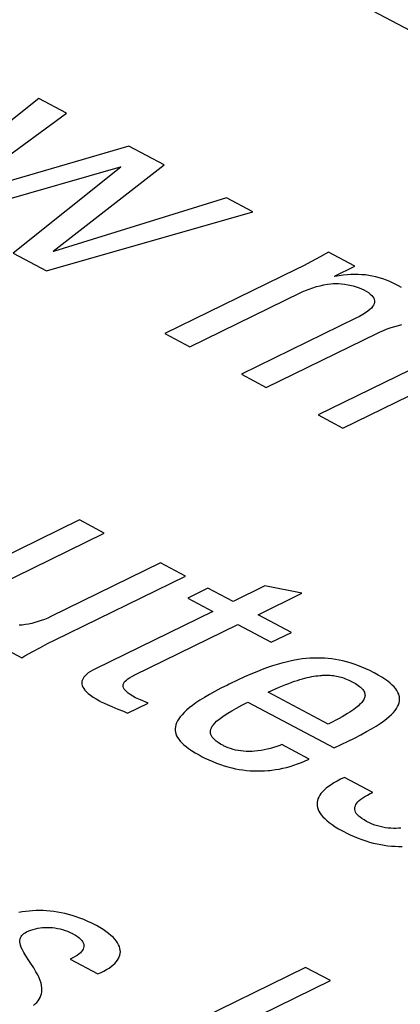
# Model space of a CAD drawing. Header units: millimetres. Extents: x -844 to -217, y -125 to 557.
# Tile 145 of 178: x -352.99 to -351.03, y 486.66 to 491.71. Entities that reach past the tile are written whole.
import ezdxf

# ---------------------------------------------------------------- set-up
doc = ezdxf.new("R2010")
doc.units = ezdxf.units.MM
doc.header["$LTSCALE"] = 23.1
doc.layers.add('R912005577_AM_0', color=7, linetype='CONTINUOUS')

msp = doc.modelspace()

# ---------------------------------------------------------------- linework, layer by layer
at = {"layer": 'R912005577_AM_0', "color": 7}
for p, q in [((-369.3777, 501.394), (-333.9593, 482.6441)), ((-352.8903, 491.3081), (-353.5419, 490.7899)), ((-352.7483, 491.233), (-352.8903, 491.3081)), ((-353.3369, 490.8011), (-352.7483, 491.233)), ((-352.4284, 491.0636), (-353.3338, 490.7994)), ((-352.2473, 490.9678), (-352.4284, 491.0636)), ((-353.3703, 490.699), (-352.4716, 490.9583)), ((-352.4686, 490.9567), (-353.0222, 490.5148)), ((-352.8172, 490.526), (-352.2473, 490.9678)), ((-352.4716, 490.9583), (-352.4686, 490.9567)), ((-351.9274, 490.7984), (-352.8141, 490.5243)), ((-351.7917, 490.7266), (-351.9274, 490.7984)), ((-352.8505, 490.4239), (-351.7917, 490.7266)), ((-353.0222, 490.5148), (-352.8505, 490.4239)), ((-352.8141, 490.5243), (-352.8172, 490.526)), ((-351.4031, 490.5209), (-351.4463, 490.4964)), ((-351.2674, 490.449), (-351.4031, 490.5209)), ((-351.5319, 490.4506), (-351.5717, 490.4307)), ((-351.4903, 490.4724), (-351.5319, 490.4506)), ((-351.4463, 490.4964), (-351.4903, 490.4724)), ((-351.5717, 490.4307), (-352.2436, 490.1026)), ((-351.3732, 490.3973), (-351.2674, 490.449)), ((-351.3485, 490.3994), (-351.3701, 490.3957)), ((-351.3277, 490.4023), (-351.3485, 490.3994)), ((-351.3076, 490.4044), (-351.3277, 490.4023)), ((-351.288, 490.4056), (-351.3076, 490.4044)), ((-351.2689, 490.4061), (-351.288, 490.4056)), ((-351.2503, 490.4059), (-351.2689, 490.4061)), ((-351.232, 490.4049), (-351.2503, 490.4059)), ((-351.2139, 490.4033), (-351.232, 490.4049)), ((-351.196, 490.4009), (-351.2139, 490.4033)), ((-351.1783, 490.3977), (-351.196, 490.4009)), ((-351.465, 490.3435), (-351.446, 490.3485)), ((-351.446, 490.3485), (-351.4271, 490.3527)), ((-351.4271, 490.3527), (-351.4086, 490.3561)), ((-351.4086, 490.3561), (-351.3906, 490.3587)), ((-351.3906, 490.3587), (-351.3793, 490.3595)), ((-351.3793, 490.3595), (-351.3667, 490.3598)), ((-351.3701, 490.3957), (-351.3732, 490.3973)), ((-351.3667, 490.3598), (-351.3526, 490.3594)), ((-351.3526, 490.3594), (-351.3371, 490.3582)), ((-351.3371, 490.3582), (-351.3204, 490.3562)), ((-351.3204, 490.3562), (-351.3031, 490.3533)), ((-351.3031, 490.3533), (-351.2856, 490.3496)), ((-351.2856, 490.3496), (-351.277, 490.3475)), ((-351.1605, 490.3938), (-351.1783, 490.3977)), ((-351.1426, 490.389), (-351.1605, 490.3938)), ((-351.1246, 490.3834), (-351.1426, 490.389)), ((-351.1063, 490.3768), (-351.1246, 490.3834)), ((-351.0876, 490.3691), (-351.1063, 490.3768)), ((-351.0684, 490.3604), (-351.0876, 490.3691)), ((-351.0509, 490.3515), (-351.0684, 490.3604)), ((-351.0444, 490.3479), (-351.0509, 490.3515)), ((-352.1156, 490.0348), (-351.5445, 490.3137)), ((-351.5445, 490.3137), (-351.5384, 490.3166)), ((-351.5384, 490.3166), (-351.5214, 490.324)), ((-351.5214, 490.324), (-351.5031, 490.3312)), ((-351.5031, 490.3312), (-351.4841, 490.3377)), ((-351.4841, 490.3377), (-351.465, 490.3435)), ((-351.277, 490.3475), (-351.2607, 490.3429)), ((-351.2607, 490.3429), (-351.246, 490.338)), ((-351.246, 490.338), (-351.2333, 490.3329)), ((-351.2333, 490.3329), (-351.2227, 490.3279)), ((-351.2227, 490.3279), (-351.2093, 490.3203)), ((-351.2093, 490.3203), (-351.1981, 490.3128)), ((-351.1981, 490.3128), (-351.1888, 490.3055)), ((-351.1888, 490.3055), (-351.1814, 490.2983)), ((-351.1814, 490.2983), (-351.1756, 490.2912)), ((-351.0293, 490.339), (-351.0444, 490.3479)), ((-351.1724, 490.2487), (-351.177, 490.2413)), ((-351.1756, 490.2912), (-351.1714, 490.2841)), ((-351.1693, 490.256), (-351.1724, 490.2487)), ((-351.1714, 490.2841), (-351.1687, 490.2771)), ((-351.1677, 490.2631), (-351.1693, 490.256)), ((-351.1687, 490.2771), (-351.1675, 490.2701)), ((-351.1675, 490.2701), (-351.1677, 490.2631)), ((-351.2269, 490.2004), (-351.2436, 490.1911)), ((-351.2128, 490.2093), (-351.2269, 490.2004)), ((-351.2009, 490.2178), (-351.2128, 490.2093)), ((-351.1912, 490.2259), (-351.2009, 490.2178)), ((-351.1832, 490.2338), (-351.1912, 490.2259)), ((-351.177, 490.2413), (-351.1832, 490.2338)), ((-351.2625, 490.1814), (-351.8503, 489.8944)), ((-351.2436, 490.1911), (-351.2625, 490.1814)), ((-351.0438, 490.1448), (-351.0267, 490.1487)), ((-352.2436, 490.1026), (-352.1156, 490.0348)), ((-351.7224, 489.8267), (-351.1513, 490.1055)), ((-351.1513, 490.1055), (-351.1408, 490.1105)), ((-351.1408, 490.1105), (-351.1217, 490.1187)), ((-351.1217, 490.1187), (-351.1014, 490.1266)), ((-351.1014, 490.1266), (-351.0814, 490.1337)), ((-351.0814, 490.1337), (-351.0621, 490.1398)), ((-351.0621, 490.1398), (-351.0438, 490.1448)), ((-350.8692, 489.9732), (-351.457, 489.6862)), ((-351.8503, 489.8944), (-351.7224, 489.8267)), ((-351.3291, 489.6185), (-350.6841, 489.9334)), ((-351.457, 489.6862), (-351.3291, 489.6185)), ((-352.6821, 489.1469), (-353.3288, 488.8311)), ((-352.5541, 489.0791), (-352.6821, 489.1469)), ((-353.1419, 488.7921), (-352.5541, 489.0791)), ((-352.2654, 488.9263), (-352.8281, 488.6516)), ((-352.1374, 488.8586), (-352.2654, 488.9263)), ((-352.8093, 488.5305), (-352.1374, 488.8586)), ((-352.022, 488.7974), (-352.1261, 488.7466)), ((-351.8924, 488.7289), (-352.022, 488.7974)), ((-351.7296, 488.8084), (-351.8924, 488.7289)), ((-351.5394, 488.771), (-351.7296, 488.8084)), ((-352.1261, 488.7466), (-351.9966, 488.678)), ((-351.7645, 488.6611), (-351.5394, 488.771)), ((-352.8611, 488.637), (-352.8776, 488.6308)), ((-352.8446, 488.6439), (-352.8611, 488.637)), ((-352.8281, 488.6516), (-352.8446, 488.6439)), ((-351.9966, 488.678), (-352.5995, 488.3836)), ((-351.5929, 488.5703), (-351.7645, 488.6611)), ((-352.9753, 488.6081), (-352.9914, 488.6065)), ((-352.9592, 488.6103), (-352.9753, 488.6081)), ((-352.943, 488.6131), (-352.9592, 488.6103)), ((-352.9267, 488.6165), (-352.943, 488.6131)), ((-352.9104, 488.6206), (-352.9267, 488.6165)), ((-352.894, 488.6254), (-352.9104, 488.6206)), ((-352.8776, 488.6308), (-352.894, 488.6254)), ((-352.3976, 488.352), (-351.8687, 488.6103)), ((-351.8687, 488.6103), (-351.697, 488.5194)), ((-352.845, 488.5127), (-352.8093, 488.5305)), ((-351.697, 488.5194), (-351.5929, 488.5703)), ((-353.1136, 488.5122), (-352.9778, 488.4403)), ((-352.9205, 488.4726), (-352.8819, 488.4935)), ((-352.8819, 488.4935), (-352.845, 488.5127)), ((-352.9778, 488.4403), (-352.9616, 488.4496)), ((-352.9616, 488.4496), (-352.9205, 488.4726)), ((-351.558, 488.431), (-351.5785, 488.4275)), ((-351.538, 488.4338), (-351.558, 488.431)), ((-351.5184, 488.436), (-351.538, 488.4338)), ((-351.4991, 488.4375), (-351.5184, 488.436)), ((-351.48, 488.4385), (-351.4991, 488.4375)), ((-351.4612, 488.4388), (-351.48, 488.4385)), ((-351.4424, 488.4385), (-351.4612, 488.4388)), ((-351.4238, 488.4377), (-351.4424, 488.4385)), ((-351.4052, 488.4362), (-351.4238, 488.4377)), ((-351.3866, 488.4342), (-351.4052, 488.4362)), ((-351.3679, 488.4315), (-351.3866, 488.4342)), ((-351.3491, 488.4281), (-351.3679, 488.4315)), ((-352.5995, 488.3836), (-352.6135, 488.3764)), ((-351.743, 488.3799), (-351.7713, 488.3688)), ((-351.7163, 488.3897), (-351.743, 488.3799)), ((-351.6909, 488.3984), (-351.7163, 488.3897)), ((-351.6667, 488.406), (-351.6909, 488.3984)), ((-351.6435, 488.4126), (-351.6667, 488.406)), ((-351.6211, 488.4184), (-351.6435, 488.4126)), ((-351.5995, 488.4233), (-351.6211, 488.4184)), ((-351.5785, 488.4275), (-351.5995, 488.4233)), ((-351.3301, 488.4241), (-351.3491, 488.4281)), ((-351.311, 488.4194), (-351.3301, 488.4241)), ((-351.2917, 488.4139), (-351.311, 488.4194)), ((-351.2722, 488.4077), (-351.2917, 488.4139)), ((-351.2523, 488.4006), (-351.2722, 488.4077)), ((-351.2322, 488.3927), (-351.2523, 488.4006)), ((-351.2116, 488.3838), (-351.2322, 488.3927)), ((-351.1907, 488.374), (-351.2116, 488.3838)), ((-352.6631, 488.3339), (-352.6665, 488.3268)), ((-352.6585, 488.3409), (-352.6631, 488.3339)), ((-352.6524, 488.348), (-352.6585, 488.3409)), ((-352.645, 488.355), (-352.6524, 488.348)), ((-352.6361, 488.3621), (-352.645, 488.355)), ((-352.6257, 488.3692), (-352.6361, 488.3621)), ((-352.6135, 488.3764), (-352.6257, 488.3692)), ((-352.4409, 488.3258), (-352.4334, 488.3316)), ((-352.4334, 488.3316), (-352.4241, 488.3377)), ((-352.4241, 488.3377), (-352.4125, 488.3443)), ((-352.4125, 488.3443), (-352.3976, 488.352)), ((-351.8345, 488.3417), (-351.8709, 488.325)), ((-351.8016, 488.3562), (-351.8345, 488.3417)), ((-351.7713, 488.3688), (-351.8016, 488.3562)), ((-351.5496, 488.3282), (-351.5366, 488.332)), ((-351.5366, 488.332), (-351.5241, 488.3353)), ((-351.5241, 488.3353), (-351.5121, 488.3383)), ((-351.5121, 488.3383), (-351.5005, 488.3409)), ((-351.5005, 488.3409), (-351.4893, 488.3432)), ((-351.4893, 488.3432), (-351.4785, 488.3451)), ((-351.4785, 488.3451), (-351.468, 488.3467)), ((-351.468, 488.3467), (-351.4579, 488.3481)), ((-351.4579, 488.3481), (-351.4481, 488.3491)), ((-351.4481, 488.3491), (-351.4386, 488.3499)), ((-351.4386, 488.3499), (-351.4339, 488.3502)), ((-351.4339, 488.3502), (-351.4293, 488.3504)), ((-351.4293, 488.3504), (-351.4203, 488.3507)), ((-351.4203, 488.3507), (-351.4115, 488.3508)), ((-351.4115, 488.3508), (-351.4029, 488.3506)), ((-351.4029, 488.3506), (-351.3945, 488.3501)), ((-351.3945, 488.3501), (-351.3863, 488.3495)), ((-351.3863, 488.3495), (-351.3782, 488.3486)), ((-351.3782, 488.3486), (-351.3701, 488.3474)), ((-351.3701, 488.3474), (-351.3622, 488.3461)), ((-351.3622, 488.3461), (-351.3544, 488.3445)), ((-351.3544, 488.3445), (-351.3465, 488.3426)), ((-351.3465, 488.3426), (-351.3387, 488.3405)), ((-351.3387, 488.3405), (-351.3309, 488.3381)), ((-351.3309, 488.3381), (-351.3231, 488.3355)), ((-351.3231, 488.3355), (-351.3152, 488.3325)), ((-351.3152, 488.3325), (-351.3071, 488.3292)), ((-351.3071, 488.3292), (-351.299, 488.3255)), ((-351.1693, 488.3631), (-351.1907, 488.374)), ((-351.1486, 488.3517), (-351.1693, 488.3631)), ((-351.1302, 488.3408), (-351.1486, 488.3517)), ((-351.1138, 488.3301), (-351.1302, 488.3408)), ((-351.0994, 488.3199), (-351.1138, 488.3301)), ((-352.6686, 488.3196), (-352.6694, 488.3123)), ((-352.6694, 488.3123), (-352.669, 488.3049)), ((-352.669, 488.3049), (-352.6672, 488.2974)), ((-352.6665, 488.3268), (-352.6686, 488.3196)), ((-352.6672, 488.2974), (-352.664, 488.2897)), ((-352.664, 488.2897), (-352.6595, 488.2818)), ((-352.6595, 488.2818), (-352.6534, 488.2737)), ((-352.4572, 488.2979), (-352.4565, 488.3035)), ((-352.4567, 488.2921), (-352.4572, 488.2979)), ((-352.4548, 488.2861), (-352.4567, 488.2921)), ((-352.4565, 488.3035), (-352.4546, 488.3091)), ((-352.4533, 488.283), (-352.4548, 488.2861)), ((-352.4546, 488.3091), (-352.4513, 488.3146)), ((-352.4515, 488.2798), (-352.4533, 488.283)), ((-352.4466, 488.2733), (-352.4515, 488.2798)), ((-352.4513, 488.3146), (-352.4468, 488.3202)), ((-352.4468, 488.3202), (-352.4409, 488.3258)), ((-351.9562, 488.2834), (-351.987, 488.2673)), ((-351.9224, 488.3003), (-351.9562, 488.2834)), ((-351.9124, 488.3052), (-351.9224, 488.3003)), ((-351.8709, 488.325), (-351.9124, 488.3052)), ((-351.6933, 488.2722), (-351.6746, 488.2807)), ((-351.6746, 488.2807), (-351.6566, 488.2886)), ((-351.6566, 488.2886), (-351.6394, 488.2959)), ((-351.6394, 488.2959), (-351.6228, 488.3026)), ((-351.6228, 488.3026), (-351.607, 488.3087)), ((-351.607, 488.3087), (-351.5917, 488.3143)), ((-351.5917, 488.3143), (-351.5771, 488.3194)), ((-351.5771, 488.3194), (-351.5631, 488.3241)), ((-351.5631, 488.3241), (-351.5496, 488.3282)), ((-351.299, 488.3255), (-351.2906, 488.3213)), ((-351.2906, 488.3213), (-351.2859, 488.3189)), ((-351.2859, 488.3189), (-351.2848, 488.3183)), ((-351.2848, 488.3183), (-351.2743, 488.3126)), ((-351.2743, 488.3126), (-351.2653, 488.3074)), ((-351.2653, 488.3074), (-351.2574, 488.3025)), ((-351.2574, 488.3025), (-351.2505, 488.2978)), ((-351.2505, 488.2978), (-351.2444, 488.2934)), ((-351.2444, 488.2934), (-351.239, 488.289)), ((-351.239, 488.289), (-351.2343, 488.2848)), ((-351.2343, 488.2848), (-351.2302, 488.2807)), ((-351.2302, 488.2807), (-351.2267, 488.2766)), ((-351.0868, 488.3098), (-351.0994, 488.3199)), ((-351.0758, 488.3001), (-351.0868, 488.3098)), ((-351.0665, 488.2905), (-351.0758, 488.3001)), ((-351.0585, 488.2811), (-351.0665, 488.2905)), ((-351.052, 488.2719), (-351.0585, 488.2811)), ((-352.6534, 488.2737), (-352.6457, 488.2653)), ((-352.6457, 488.2653), (-352.6363, 488.2567)), ((-352.6363, 488.2567), (-352.625, 488.2477)), ((-352.625, 488.2477), (-352.6117, 488.2384)), ((-352.6117, 488.2384), (-352.5963, 488.2287)), ((-352.5963, 488.2287), (-352.5785, 488.2186)), ((-352.4401, 488.2665), (-352.4466, 488.2733)), ((-352.4317, 488.2593), (-352.4401, 488.2665)), ((-352.4212, 488.2517), (-352.4317, 488.2593)), ((-352.4084, 488.2436), (-352.4212, 488.2517)), ((-352.3931, 488.2351), (-352.4084, 488.2436)), ((-352.3851, 488.2313), (-352.3931, 488.2351)), ((-352.3676, 488.2239), (-352.3851, 488.2313)), ((-352.0402, 488.237), (-352.0629, 488.2227)), ((-352.0149, 488.2518), (-352.0402, 488.237)), ((-351.987, 488.2673), (-352.0149, 488.2518)), ((-351.7129, 488.2629), (-351.6933, 488.2722)), ((-351.4054, 488.1001), (-351.7129, 488.2629)), ((-351.2267, 488.2766), (-351.2237, 488.2726)), ((-351.2237, 488.2726), (-351.2212, 488.2685)), ((-351.2201, 488.2305), (-351.2225, 488.2258)), ((-351.2212, 488.2685), (-351.2192, 488.2645)), ((-351.2183, 488.2351), (-351.2201, 488.2305)), ((-351.2192, 488.2645), (-351.2177, 488.2605)), ((-351.217, 488.2395), (-351.2183, 488.2351)), ((-351.2177, 488.2605), (-351.2166, 488.2564)), ((-351.2162, 488.2439), (-351.217, 488.2395)), ((-351.2166, 488.2564), (-351.216, 488.2523)), ((-351.2158, 488.2481), (-351.2162, 488.2439)), ((-351.216, 488.2523), (-351.2158, 488.2481)), ((-351.0467, 488.2628), (-351.052, 488.2719)), ((-351.0427, 488.2537), (-351.0467, 488.2628)), ((-351.04, 488.2447), (-351.0427, 488.2537)), ((-351.039, 488.2402), (-351.04, 488.2447)), ((-351.0384, 488.2357), (-351.039, 488.2402)), ((-351.038, 488.2267), (-351.0384, 488.2357)), ((-352.5785, 488.2186), (-352.5744, 488.2164)), ((-352.5744, 488.2164), (-352.5582, 488.2083)), ((-352.5582, 488.2083), (-352.539, 488.1996)), ((-352.539, 488.1996), (-352.5153, 488.1896)), ((-352.5153, 488.1896), (-352.4839, 488.1769)), ((-352.4345, 488.1561), (-352.3287, 488.2078)), ((-352.3287, 488.2078), (-352.3676, 488.2239)), ((-352.1177, 488.1834), (-352.132, 488.1712)), ((-352.1016, 488.196), (-352.1177, 488.1834)), ((-352.0834, 488.2091), (-352.1016, 488.196)), ((-352.0629, 488.2227), (-352.0834, 488.2091)), ((-351.8993, 488.1686), (-351.8755, 488.182)), ((-351.8755, 488.182), (-351.8482, 488.1965)), ((-351.8482, 488.1965), (-351.817, 488.2121)), ((-351.817, 488.2121), (-351.3738, 487.9774)), ((-351.2645, 488.1819), (-351.2733, 488.1753)), ((-351.2566, 488.1882), (-351.2645, 488.1819)), ((-351.2496, 488.1942), (-351.2566, 488.1882)), ((-351.2433, 488.2), (-351.2496, 488.1942)), ((-351.2378, 488.2055), (-351.2433, 488.2)), ((-351.233, 488.2109), (-351.2378, 488.2055)), ((-351.2289, 488.216), (-351.233, 488.2109)), ((-351.2254, 488.221), (-351.2289, 488.216)), ((-351.2225, 488.2258), (-351.2254, 488.221)), ((-351.0612, 488.1703), (-351.0541, 488.1802)), ((-351.0541, 488.1802), (-351.0484, 488.1898)), ((-351.0484, 488.1898), (-351.044, 488.1992)), ((-351.044, 488.1992), (-351.0408, 488.2085)), ((-351.0408, 488.2085), (-351.0388, 488.2176)), ((-351.0388, 488.2176), (-351.038, 488.2267)), ((-352.4839, 488.1769), (-352.4559, 488.1654)), ((-352.4559, 488.1654), (-352.4345, 488.1561)), ((-352.1719, 488.1266), (-352.1782, 488.1162)), ((-352.1643, 488.1372), (-352.1719, 488.1266)), ((-352.1551, 488.1482), (-352.1643, 488.1372)), ((-352.1444, 488.1595), (-352.1551, 488.1482)), ((-352.132, 488.1712), (-352.1444, 488.1595)), ((-351.9664, 488.1236), (-351.9533, 488.1338)), ((-351.9533, 488.1338), (-351.938, 488.1446)), ((-351.938, 488.1446), (-351.9201, 488.1562)), ((-351.9201, 488.1562), (-351.8993, 488.1686)), ((-351.3491, 488.129), (-351.3663, 488.1198)), ((-351.3334, 488.1376), (-351.3491, 488.129)), ((-351.319, 488.1459), (-351.3334, 488.1376)), ((-351.3059, 488.1538), (-351.319, 488.1459)), ((-351.2939, 488.1613), (-351.3059, 488.1538)), ((-351.2831, 488.1685), (-351.2939, 488.1613)), ((-351.2733, 488.1753), (-351.2831, 488.1685)), ((-351.1209, 488.1156), (-351.1053, 488.1275)), ((-351.1053, 488.1275), (-351.0917, 488.1388)), ((-351.0917, 488.1388), (-351.0799, 488.1497)), ((-351.0799, 488.1497), (-351.0698, 488.1602)), ((-351.0698, 488.1602), (-351.0612, 488.1703)), ((-352.189, 488.0867), (-352.1901, 488.0772)), ((-352.1901, 488.0772), (-352.19, 488.0679)), ((-352.1866, 488.0963), (-352.189, 488.0867)), ((-352.1831, 488.1062), (-352.1866, 488.0963)), ((-352.1782, 488.1162), (-352.1831, 488.1062)), ((-352.0069, 488.0734), (-352.0039, 488.0808)), ((-352.0039, 488.0808), (-351.9996, 488.0885)), ((-351.9996, 488.0885), (-351.9938, 488.0966)), ((-351.9938, 488.0966), (-351.9864, 488.1051)), ((-351.9864, 488.1051), (-351.9773, 488.1141)), ((-351.9773, 488.1141), (-351.9664, 488.1236)), ((-351.385, 488.1102), (-351.4054, 488.1001)), ((-351.3663, 488.1198), (-351.385, 488.1102)), ((-351.2077, 488.0613), (-351.1818, 488.0762)), ((-351.1818, 488.0762), (-351.1589, 488.0901)), ((-351.1589, 488.0901), (-351.1387, 488.1032)), ((-351.1387, 488.1032), (-351.1209, 488.1156)), ((-352.19, 488.0679), (-352.1888, 488.0587)), ((-352.1888, 488.0587), (-352.1864, 488.0496)), ((-352.1864, 488.0496), (-352.1829, 488.0405)), ((-352.1829, 488.0405), (-352.1781, 488.0314)), ((-352.1781, 488.0314), (-352.1721, 488.0223)), ((-352.0092, 488.0593), (-352.0087, 488.0662)), ((-352.0085, 488.0525), (-352.0092, 488.0593)), ((-352.0087, 488.0662), (-352.0069, 488.0734)), ((-352.0067, 488.0458), (-352.0085, 488.0525)), ((-352.0037, 488.0392), (-352.0067, 488.0458)), ((-351.9996, 488.0327), (-352.0037, 488.0392)), ((-351.9941, 488.026), (-351.9996, 488.0327)), ((-351.9873, 488.0193), (-351.9941, 488.026)), ((-351.3016, 488.0127), (-351.2703, 488.0282)), ((-351.2703, 488.0282), (-351.237, 488.0454)), ((-351.237, 488.0454), (-351.2077, 488.0613)), ((-352.1721, 488.0223), (-352.1649, 488.0131)), ((-352.1649, 488.0131), (-352.1562, 488.0038)), ((-352.1562, 488.0038), (-352.1462, 487.9944)), ((-352.1462, 487.9944), (-352.1345, 487.9847)), ((-352.1345, 487.9847), (-352.1211, 487.9747)), ((-351.979, 488.0125), (-351.9873, 488.0193)), ((-351.9691, 488.0053), (-351.979, 488.0125)), ((-351.9571, 487.9978), (-351.9691, 488.0053)), ((-351.9429, 487.9898), (-351.9571, 487.9978)), ((-351.9416, 487.9892), (-351.9429, 487.9898)), ((-351.93, 487.9834), (-351.9416, 487.9892)), ((-351.918, 487.9784), (-351.93, 487.9834)), ((-351.9057, 487.974), (-351.918, 487.9784)), ((-351.6853, 487.9795), (-351.7015, 487.9747)), ((-351.6693, 487.9849), (-351.6853, 487.9795)), ((-351.6535, 487.9909), (-351.6693, 487.9849)), ((-351.6431, 487.9952), (-351.6535, 487.9909)), ((-351.5027, 487.9209), (-351.6431, 487.9952)), ((-351.3738, 487.9774), (-351.3016, 488.0127)), ((-352.1211, 487.9747), (-352.1057, 487.9643)), ((-352.1057, 487.9643), (-352.0881, 487.9533)), ((-352.0881, 487.9533), (-352.0678, 487.9417)), ((-352.0678, 487.9417), (-352.051, 487.9326)), ((-352.051, 487.9326), (-352.0376, 487.9257)), ((-352.0376, 487.9257), (-352.0175, 487.916)), ((-351.8931, 487.9702), (-351.9057, 487.974)), ((-351.8802, 487.967), (-351.8931, 487.9702)), ((-351.867, 487.9644), (-351.8802, 487.967)), ((-351.8534, 487.9623), (-351.867, 487.9644)), ((-351.8395, 487.9609), (-351.8534, 487.9623)), ((-351.8253, 487.96), (-351.8395, 487.9609)), ((-351.8108, 487.9597), (-351.8253, 487.96)), ((-351.7959, 487.96), (-351.8108, 487.9597)), ((-351.7808, 487.9609), (-351.7959, 487.96)), ((-351.7653, 487.9624), (-351.7808, 487.9609)), ((-351.7496, 487.9645), (-351.7653, 487.9624)), ((-351.7337, 487.9673), (-351.7496, 487.9645)), ((-351.7176, 487.9707), (-351.7337, 487.9673)), ((-351.7015, 487.9747), (-351.7176, 487.9707)), ((-352.0175, 487.916), (-351.9976, 487.9073)), ((-351.9976, 487.9073), (-351.9778, 487.8993)), ((-351.9778, 487.8993), (-351.9582, 487.8922)), ((-351.9582, 487.8922), (-351.9387, 487.8858)), ((-351.9387, 487.8858), (-351.9193, 487.8802)), ((-351.9193, 487.8802), (-351.9001, 487.8753)), ((-351.9001, 487.8753), (-351.8811, 487.8711)), ((-351.6385, 487.8734), (-351.6196, 487.878)), ((-351.6196, 487.878), (-351.6005, 487.8832)), ((-351.6005, 487.8832), (-351.5813, 487.8892)), ((-351.5813, 487.8892), (-351.5619, 487.8959)), ((-351.5619, 487.8959), (-351.5423, 487.9034)), ((-351.5423, 487.9034), (-351.5226, 487.9117)), ((-351.5226, 487.9117), (-351.5027, 487.9209)), ((-351.8811, 487.8711), (-351.8621, 487.8676)), ((-351.8621, 487.8676), (-351.8433, 487.8647)), ((-351.8433, 487.8647), (-351.8246, 487.8625)), ((-351.8246, 487.8625), (-351.806, 487.8608)), ((-351.806, 487.8608), (-351.7874, 487.8598)), ((-351.7874, 487.8598), (-351.7689, 487.8594)), ((-351.7689, 487.8594), (-351.7504, 487.8596)), ((-351.7504, 487.8596), (-351.7319, 487.8603)), ((-351.7319, 487.8603), (-351.7133, 487.8617)), ((-351.7133, 487.8617), (-351.704, 487.8626)), ((-351.704, 487.8626), (-351.6947, 487.8637)), ((-351.6947, 487.8637), (-351.6761, 487.8663)), ((-351.6761, 487.8663), (-351.6573, 487.8695)), ((-351.6573, 487.8695), (-351.6385, 487.8734)), ((-351.3216, 487.8267), (-351.3414, 487.8171)), ((-351.1764, 487.7499), (-351.3216, 487.8267)), ((-351.4034, 487.7798), (-351.4151, 487.7707)), ((-351.3903, 487.789), (-351.4034, 487.7798)), ((-351.3757, 487.7983), (-351.3903, 487.789)), ((-351.3594, 487.8077), (-351.3757, 487.7983)), ((-351.3414, 487.8171), (-351.3594, 487.8077)), ((-351.4533, 487.7258), (-351.4573, 487.7169)), ((-351.4482, 487.7347), (-351.4533, 487.7258)), ((-351.4418, 487.7436), (-351.4482, 487.7347)), ((-351.4342, 487.7526), (-351.4418, 487.7436)), ((-351.4253, 487.7616), (-351.4342, 487.7526)), ((-351.4151, 487.7707), (-351.4253, 487.7616)), ((-351.2275, 487.7213), (-351.2164, 487.7285)), ((-351.2164, 487.7285), (-351.2037, 487.7359)), ((-351.2037, 487.7359), (-351.1891, 487.7436)), ((-351.1891, 487.7436), (-351.1764, 487.7499)), ((-351.4617, 487.699), (-351.4622, 487.69)), ((-351.4622, 487.69), (-351.4615, 487.681)), ((-351.4601, 487.7079), (-351.4617, 487.699)), ((-351.4615, 487.681), (-351.4597, 487.6719)), ((-351.4573, 487.7169), (-351.4601, 487.7079)), ((-351.2683, 487.668), (-351.2674, 487.6744)), ((-351.2674, 487.6744), (-351.2654, 487.6809)), ((-351.2654, 487.6809), (-351.2622, 487.6874)), ((-351.2622, 487.6874), (-351.2579, 487.694)), ((-351.2579, 487.694), (-351.2523, 487.7006)), ((-351.2523, 487.7006), (-351.2454, 487.7074)), ((-351.2454, 487.7074), (-351.2372, 487.7143)), ((-351.2372, 487.7143), (-351.2275, 487.7213)), ((-351.4597, 487.6719), (-351.4567, 487.6627)), ((-351.4567, 487.6627), (-351.4525, 487.6534)), ((-351.4525, 487.6534), (-351.447, 487.644)), ((-351.447, 487.644), (-351.4402, 487.6344)), ((-351.4402, 487.6344), (-351.4321, 487.6247)), ((-351.4321, 487.6247), (-351.4226, 487.6149)), ((-351.2681, 487.6615), (-351.2683, 487.668)), ((-351.2667, 487.6551), (-351.2681, 487.6615)), ((-351.2642, 487.6486), (-351.2667, 487.6551)), ((-351.2605, 487.6421), (-351.2642, 487.6486)), ((-351.2554, 487.6355), (-351.2605, 487.6421)), ((-351.2491, 487.6288), (-351.2554, 487.6355)), ((-351.2453, 487.6254), (-351.2491, 487.6288)), ((-351.2412, 487.622), (-351.2453, 487.6254)), ((-351.2319, 487.6151), (-351.2412, 487.622)), ((-351.4226, 487.6149), (-351.4116, 487.6049)), ((-351.4116, 487.6049), (-351.399, 487.5947)), ((-351.399, 487.5947), (-351.3848, 487.5843)), ((-351.3848, 487.5843), (-351.3689, 487.5737)), ((-351.3689, 487.5737), (-351.3513, 487.5629)), ((-351.2209, 487.6081), (-351.2319, 487.6151)), ((-351.2082, 487.6009), (-351.2209, 487.6081)), ((-351.2055, 487.5995), (-351.2082, 487.6009)), ((-351.1921, 487.593), (-351.2055, 487.5995)), ((-351.1785, 487.5872), (-351.1921, 487.593)), ((-351.1649, 487.5821), (-351.1785, 487.5872)), ((-351.1512, 487.5777), (-351.1649, 487.5821)), ((-351.1375, 487.574), (-351.1512, 487.5777)), ((-351.1238, 487.571), (-351.1375, 487.574)), ((-351.1103, 487.5686), (-351.1238, 487.571)), ((-351.3513, 487.5629), (-351.3317, 487.5519)), ((-351.3317, 487.5519), (-351.3254, 487.5485)), ((-351.3254, 487.5485), (-351.312, 487.5415)), ((-351.312, 487.5415), (-351.2916, 487.5317)), ((-351.2916, 487.5317), (-351.2714, 487.5228)), ((-351.2714, 487.5228), (-351.2514, 487.5146)), ((-351.0968, 487.5668), (-351.1103, 487.5686)), ((-351.0835, 487.5656), (-351.0968, 487.5668)), ((-351.0702, 487.565), (-351.0835, 487.5656)), ((-351.0571, 487.565), (-351.0702, 487.565)), ((-351.0441, 487.5656), (-351.0571, 487.565)), ((-351.0312, 487.5668), (-351.0441, 487.5656)), ((-351.2514, 487.5146), (-351.2315, 487.5073)), ((-351.2315, 487.5073), (-351.2118, 487.5007)), ((-351.2118, 487.5007), (-351.1924, 487.4949)), ((-351.1924, 487.4949), (-351.1732, 487.4899)), ((-351.1732, 487.4899), (-351.1541, 487.4855)), ((-351.1541, 487.4855), (-351.1353, 487.4818)), ((-351.1353, 487.4818), (-351.1167, 487.4787)), ((-351.1167, 487.4787), (-351.0982, 487.4763)), ((-351.0982, 487.4763), (-351.08, 487.4745)), ((-351.08, 487.4745), (-351.0618, 487.4733)), ((-351.0618, 487.4733), (-351.0438, 487.4727)), ((-351.0438, 487.4727), (-351.0259, 487.4727)), ((-352.975, 487.1367), (-352.9922, 487.1336)), ((-352.9575, 487.1392), (-352.975, 487.1367)), ((-352.94, 487.1412), (-352.9575, 487.1392)), ((-352.9223, 487.1425), (-352.94, 487.1412)), ((-352.9045, 487.1434), (-352.9223, 487.1425)), ((-352.8866, 487.1436), (-352.9045, 487.1434)), ((-352.8685, 487.1432), (-352.8866, 487.1436)), ((-352.8503, 487.1423), (-352.8685, 487.1432)), ((-352.832, 487.1408), (-352.8503, 487.1423)), ((-352.8135, 487.1387), (-352.832, 487.1408)), ((-352.7949, 487.1359), (-352.8135, 487.1387)), ((-352.776, 487.1325), (-352.7949, 487.1359)), ((-352.757, 487.1284), (-352.776, 487.1325)), ((-352.7378, 487.1236), (-352.757, 487.1284)), ((-352.7183, 487.1181), (-352.7378, 487.1236)), ((-352.6987, 487.1118), (-352.7183, 487.1181)), ((-352.6788, 487.1048), (-352.6987, 487.1118)), ((-352.6586, 487.0969), (-352.6788, 487.1048)), ((-352.6383, 487.0881), (-352.6586, 487.0969)), ((-352.6178, 487.0785), (-352.6383, 487.0881)), ((-352.597, 487.0679), (-352.6178, 487.0785)), ((-352.594, 487.0663), (-352.597, 487.0679)), ((-352.5763, 487.0564), (-352.594, 487.0663)), ((-352.9813, 487.0103), (-352.9774, 487.0157)), ((-352.9774, 487.0157), (-352.9727, 487.0207)), ((-352.9727, 487.0207), (-352.967, 487.0255)), ((-352.967, 487.0255), (-352.9604, 487.0299)), ((-352.9604, 487.0299), (-352.9527, 487.034)), ((-352.9527, 487.034), (-352.9416, 487.039)), ((-352.9416, 487.039), (-352.9303, 487.0434)), ((-352.9303, 487.0434), (-352.9187, 487.0472)), ((-352.9187, 487.0472), (-352.9069, 487.0503)), ((-352.9069, 487.0503), (-352.895, 487.0529)), ((-352.895, 487.0529), (-352.8829, 487.0548)), ((-352.8829, 487.0548), (-352.8707, 487.0562)), ((-352.8707, 487.0562), (-352.8583, 487.057)), ((-352.8583, 487.057), (-352.8457, 487.0572)), ((-352.8457, 487.0572), (-352.833, 487.0569)), ((-352.833, 487.0569), (-352.8202, 487.0559)), ((-352.8202, 487.0559), (-352.8072, 487.0544)), ((-352.8072, 487.0544), (-352.7942, 487.0522)), ((-352.7942, 487.0522), (-352.7811, 487.0494)), ((-352.7811, 487.0494), (-352.768, 487.0459)), ((-352.768, 487.0459), (-352.755, 487.0418)), ((-352.755, 487.0418), (-352.7421, 487.0371)), ((-352.7421, 487.0371), (-352.7295, 487.0316)), ((-352.7295, 487.0316), (-352.7171, 487.0256)), ((-352.7171, 487.0256), (-352.7167, 487.0253)), ((-352.7167, 487.0253), (-352.7147, 487.0242)), ((-352.7147, 487.0242), (-352.7026, 487.0173)), ((-352.7026, 487.0173), (-352.6922, 487.0105)), ((-352.5601, 487.0465), (-352.5763, 487.0564)), ((-352.5453, 487.0365), (-352.5601, 487.0465)), ((-352.5319, 487.0264), (-352.5453, 487.0365)), ((-352.5199, 487.0165), (-352.5319, 487.0264)), ((-352.5093, 487.0066), (-352.5199, 487.0165)), ((-352.9874, 486.9833), (-352.9873, 486.991)), ((-352.9863, 486.9748), (-352.9874, 486.9833)), ((-352.9873, 486.991), (-352.9863, 486.998)), ((-352.9863, 486.998), (-352.9842, 487.0044)), ((-352.9839, 486.9654), (-352.9863, 486.9748)), ((-352.9842, 487.0044), (-352.9813, 487.0103)), ((-352.9801, 486.9547), (-352.9839, 486.9654)), ((-352.6922, 487.0105), (-352.6834, 487.0038)), ((-352.6834, 487.0038), (-352.676, 486.9971)), ((-352.676, 486.9971), (-352.67, 486.9906)), ((-352.67, 486.9906), (-352.6654, 486.9841)), ((-352.6654, 486.9841), (-352.6619, 486.9777)), ((-352.6619, 486.9777), (-352.6597, 486.9714)), ((-352.6597, 486.9714), (-352.6587, 486.965)), ((-352.6587, 486.965), (-352.6588, 486.9587)), ((-352.5001, 486.9967), (-352.5093, 487.0066)), ((-352.4922, 486.987), (-352.5001, 486.9967)), ((-352.4857, 486.9774), (-352.4922, 486.987)), ((-352.4804, 486.9679), (-352.4857, 486.9774)), ((-352.4764, 486.9586), (-352.4804, 486.9679)), ((-352.9745, 486.9426), (-352.9801, 486.9547)), ((-352.967, 486.9284), (-352.9745, 486.9426)), ((-352.9566, 486.9113), (-352.967, 486.9284)), ((-352.6845, 486.9204), (-352.6934, 486.9138)), ((-352.677, 486.9269), (-352.6845, 486.9204)), ((-352.6709, 486.9333), (-352.677, 486.9269)), ((-352.6661, 486.9397), (-352.6709, 486.9333)), ((-352.6625, 486.9461), (-352.6661, 486.9397)), ((-352.66, 486.9524), (-352.6625, 486.9461)), ((-352.6588, 486.9587), (-352.66, 486.9524)), ((-352.4736, 486.9494), (-352.4764, 486.9586)), ((-352.474, 486.9141), (-352.4722, 486.9227)), ((-352.472, 486.9404), (-352.4736, 486.9494)), ((-352.4722, 486.9227), (-352.4715, 486.9315)), ((-352.4715, 486.9315), (-352.472, 486.9404)), ((-352.9418, 486.8883), (-352.9566, 486.9113)), ((-352.9313, 486.8726), (-352.9418, 486.8883)), ((-352.9162, 486.849), (-352.9313, 486.8726)), ((-352.7158, 486.9004), (-352.7295, 486.8936)), ((-352.7295, 486.8936), (-352.5875, 486.8184)), ((-352.7038, 486.9072), (-352.7158, 486.9004)), ((-352.6934, 486.9138), (-352.7038, 486.9072)), ((-352.5184, 486.8567), (-352.5085, 486.8646)), ((-352.5085, 486.8646), (-352.4999, 486.8726)), ((-352.4999, 486.8726), (-352.4924, 486.8807)), ((-352.4924, 486.8807), (-352.4861, 486.8889)), ((-352.4861, 486.8889), (-352.481, 486.8971)), ((-352.481, 486.8971), (-352.4769, 486.9055)), ((-352.4769, 486.9055), (-352.474, 486.9141)), ((-352.9047, 486.8299), (-352.9162, 486.849)), ((-352.8957, 486.8132), (-352.9047, 486.8299)), ((-351.5206, 486.8519), (-352.7333, 486.2598)), ((-352.5875, 486.8184), (-352.5709, 486.8259)), ((-352.5709, 486.8259), (-352.5557, 486.8335)), ((-352.5557, 486.8335), (-352.542, 486.8411)), ((-352.542, 486.8411), (-352.5295, 486.8488)), ((-352.5295, 486.8488), (-352.5184, 486.8567)), ((-351.3926, 486.7841), (-351.5206, 486.8519)), ((-352.8885, 486.7981), (-352.8957, 486.8132)), ((-352.883, 486.7843), (-352.8885, 486.7981)), ((-352.8789, 486.7713), (-352.883, 486.7843)), ((-352.8761, 486.7592), (-352.8789, 486.7713)), ((-351.8427, 486.5644), (-351.3926, 486.7841)), ((-352.8795, 486.7073), (-352.8767, 486.7167)), ((-352.8767, 486.7167), (-352.8749, 486.7266)), ((-352.8746, 486.7478), (-352.8761, 486.7592)), ((-352.8749, 486.7266), (-352.8742, 486.7369)), ((-352.8742, 486.7369), (-352.8746, 486.7478)), ((-352.9173, 486.6572), (-352.9085, 486.6649)), ((-352.9085, 486.6649), (-352.9007, 486.6728)), ((-352.9007, 486.6728), (-352.8939, 486.681)), ((-352.8939, 486.681), (-352.8881, 486.6895)), ((-352.8881, 486.6895), (-352.8833, 486.6982)), ((-352.8833, 486.6982), (-352.8795, 486.7073))]:
    msp.add_line(p, q, dxfattribs=at)

doc.saveas('drawing.dxf')
